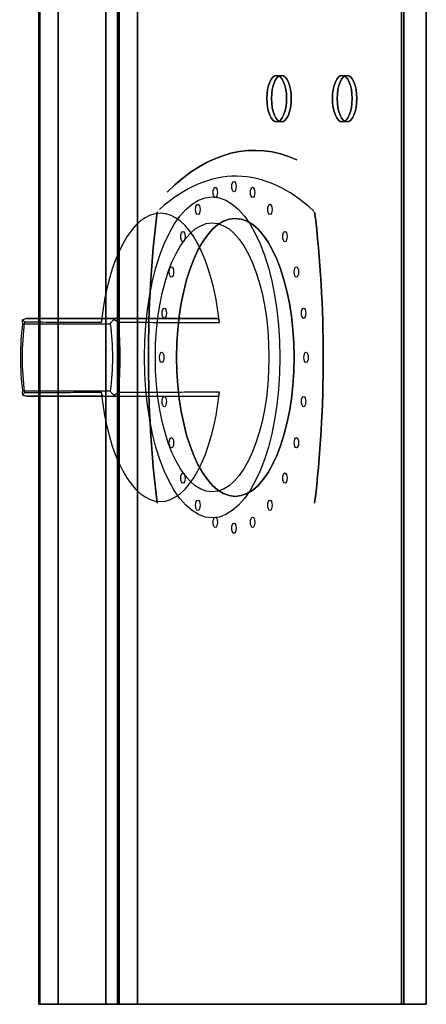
# Model space of a CAD drawing. Header units: millimetres. Extents: x -11575 to 52845, y -36266 to 23021.
# Tile 161 of 184: x 50426 to 50505, y 14216 to 14407. Entities that reach past the tile are written whole.
import ezdxf

# ---------------------------------------------------------------- set-up
doc = ezdxf.new("R2010")
doc.units = ezdxf.units.MM
doc.header["$MEASUREMENT"] = 0
doc.layers.add('GREY SCALE', color=9, linetype='Continuous', true_color=0x808080)
doc.layers.add('GREYSCALE', color=9, linetype='Continuous', lineweight=0, true_color=0x808080)

# ---------------------------------------------------------------- blocks, each defined once
blk = doc.blocks.new('FLOOR PLAN')
at = {"layer": 'GREYSCALE', "color": 0, "lineweight": -2, "ltscale": 0.25}
for p in [(20429.32, 15018.13), (20504.5, 14216.19)]:
    blk.add_line(p, (20429.32, 14216.19), dxfattribs=at)
at = {"layer": 'GREYSCALE', "color": 0, "lineweight": -2}
for p, q in [((20426.26, 14348.01, 748.61), (20443.29, 14348.01, 785.12)), ((20444.33, 14349.01, 784.98), (20427.04, 14349.01, 747.9)), ((20443.29, 14334.97, 785.12), (20426.26, 14334.97, 748.61)), ((20427.04, 14333.97, 747.9), (20444.33, 14333.97, 784.98))]:
    blk.add_line(p, q, dxfattribs=at)
at = {"layer": 'GREYSCALE', "color": 0, "lineweight": -2, "extrusion": (-0.906308, 2.88951e-16, 0.422618)}
for p, q in [((20426.26, 14348.01, 748.61), (20443.29, 14348.01, 785.12)), ((20441.92, 14349.01, 734.75), (20463.97, 14349.01, 782.02)), ((20443.29, 14334.97, 785.12), (20426.26, 14334.97, 748.61)), ((20441.92, 14333.97, 734.75), (20463.97, 14333.97, 782.02))]:
    blk.add_line(p, q, dxfattribs=at)
at = {"layer": 'GREYSCALE', "color": 0, "lineweight": -2, "extrusion": (2.94688e-16, 1, -5.17558e-17)}
for p, q in [((20444.33, 14349.01, 784.98), (20427.04, 14349.01, 747.9)), ((20441.92, 14349.01, 734.75), (20463.97, 14349.01, 782.02))]:
    blk.add_line(p, q, dxfattribs=at)
at = {"layer": 'GREYSCALE', "color": 0, "lineweight": -2, "extrusion": (-2.94688e-16, -1, 5.17558e-17)}
for p, q in [((20427.04, 14333.97, 747.9), (20444.33, 14333.97, 784.98)), ((20441.92, 14333.97, 734.75), (20463.97, 14333.97, 782.02))]:
    blk.add_line(p, q, dxfattribs=at)
at = {"layer": 'GREYSCALE', "color": 0, "lineweight": -2, "ltscale": 0.25, "extrusion": (-1.83697e-16, -1, -5.8436e-29)}
for p, q in [((20433.14, 14216.19, 879.93), (20499.67, 14216.19, 815.05)), ((20504.5, 14216.19, 902.18), (20442.35, 14216.19, 902.18)), ((20444.66, 14216.19, 692.4), (20444.66, 14216.19, 659.48)), ((20500.17, 14216.19, 812.22), (20444.98, 14216.19, 693.88)), ((20448.53, 14216.19, 655.99), (20504.5, 14216.19, 662.14)), ((20504.5, 14216.19, 662.14), (20504.5, 14216.19, 902.18))]:
    blk.add_line(p, q, dxfattribs=at)
at = {"layer": 'GREYSCALE', "color": 0, "lineweight": -2, "extrusion": (0.906308, -5.3388e-16, -0.422618)}
for centre in [(14391.61, 9343.65, 18235.2), (14391.61, 9343.65, 18236.2), (14391.61, 9373.73, 18235.2), (14391.61, 9373.73, 18236.2)]:
    blk.add_circle(centre, 4.51, dxfattribs=at)
at = {"layer": 'GREYSCALE', "color": 0, "lineweight": -2, "extrusion": (-0.906308, 5.3388e-16, 0.422618)}
for centre in [(-14391.61, 9343.65, -18235.2), (-14391.61, 9343.65, -18236.2), (-14391.61, 9373.73, -18235.2), (-14391.61, 9373.73, -18236.2)]:
    blk.add_circle(centre, 4.51, dxfattribs=at)
at = {"layer": 'GREYSCALE', "color": 0, "lineweight": -2, "extrusion": (-0.906308, 2.88951e-16, 0.422618)}
for centre, radius in [((-14373.44, 9322.56, -18231.89), 1), ((-14374.57, 9331.12, -18231.89), 1), ((-14373.44, 9339.68, -18231.89), 1), ((-14341.49, 9331.12, -18227.24), 31.08), ((-14341.49, 9331.12, -18227.24), 31.08), ((-14370.14, 9314.58, -18231.89), 1), ((-14370.14, 9347.66, -18231.89), 1), ((-14341.49, 9331.12, -18232.19), 26.92), ((-14341.49, 9331.12, -18227.23), 26.04), ((-14341.49, 9331.12, -18227.23), 26.04), ((-14364.88, 9307.73, -18231.89), 1), ((-14364.88, 9354.51, -18231.89), 1), ((-14358.03, 9302.48, -18231.89), 1), ((-14358.03, 9359.77, -18231.89), 1), ((-14350.05, 9299.17, -18231.89), 1), ((-14350.05, 9363.08, -18231.89), 1), ((-14341.49, 9298.04, -18231.89), 1), ((-14341.49, 9364.2, -18231.89), 1), ((-14332.93, 9299.17, -18231.89), 1), ((-14332.93, 9363.08, -18231.89), 1), ((-14324.95, 9302.48, -18231.89), 1), ((-14324.95, 9359.77, -18231.89), 1), ((-14318.1, 9307.73, -18231.89), 1), ((-14318.1, 9354.51, -18231.89), 1), ((-14312.84, 9314.58, -18231.89), 1), ((-14312.84, 9347.66, -18231.89), 1), ((-14309.54, 9322.56, -18231.89), 1), ((-14308.41, 9331.12, -18231.89), 1), ((-14309.54, 9339.68, -18231.89), 1)]:
    blk.add_circle(centre, radius, dxfattribs=at)
at = {"layer": 'GREYSCALE', "color": 0, "lineweight": -2, "extrusion": (0.906308, -2.88951e-16, -0.422618)}
blk.add_circle((14341.49, 9331.12, 18232.19), 26.92, dxfattribs=at)
for centre, radius, start, end in [((14278.27, 9331.37, 18236.2), 103.32, 337.1764, 10.7814), ((14341.49, 9393.54, 18232.19), 102.27, 253.9912, 286.0091), ((14341.49, 9269.2, 18232.19), 102.27, 73.9909, 106.0088)]:
    blk.add_arc(centre, radius, start, end, dxfattribs=at)
at = {"layer": 'GREYSCALE', "color": 0, "lineweight": -2, "extrusion": (-0.906308, 2.88951e-16, 0.422618)}
for centre, radius, start, end in [((-14278.27, 9331.37, -18236.2), 103.32, 169.2186, 202.8236), ((-14278.27, 9331.37, -18232.19), 98.31, 158.6254, 200.8267), ((-14278.27, 9331.37, -18232.19), 98.31, 158.6254, 200.8267), ((-14341.49, 9331.12, -18216.15), 27.92, 103.9861, 256.0139), ((-14341.49, 9331.12, -18216.15), 27.92, 103.9861, 256.0139), ((-14341.49, 9393.54, -18232.19), 102.27, 253.9909, 286.0088), ((-14341.49, 9269.2, -18232.19), 102.27, 73.9912, 106.0091), ((-14341.49, 9331.12, -18196.1), 21.17, 252.0741, 287.9259), ((-14341.49, 9331.12, -18196.1), 21.17, 252.0741, 287.9259), ((-14341.49, 9331.12, -18197.1), 22.51, 252.3967, 287.6033), ((-14341.49, 9331.12, -18197.1), 22.51, 252.3967, 287.6033), ((-14341.49, 9331.12, -18196.1), 21.17, 72.0741, 107.9259), ((-14341.49, 9331.12, -18196.1), 21.17, 72.0741, 107.9259), ((-14341.49, 9331.12, -18197.1), 22.51, 72.3967, 107.6033), ((-14341.49, 9331.12, -18197.1), 22.51, 72.3967, 107.6033), ((-14341.49, 9331.12, -18216.15), 27.92, 283.9861, 76.0139), ((-14341.49, 9331.12, -18216.15), 27.92, 283.9861, 76.0139)]:
    blk.add_arc(centre, radius, start, end, dxfattribs=at)
at = {"layer": 'GREYSCALE', "color": 0, "lineweight": -2, "ltscale": 0.25, "extrusion": (1.20027e-31, -1, -1.83697e-16)}
blk.add_arc((20442.35, 889.15, -14216.19), 13.03, 90, 225, dxfattribs=at)
at = {"layer": 'GREYSCALE', "color": 0, "lineweight": -2, "ltscale": 0.25, "extrusion": (3.18439e-32, -1, -1.83697e-16)}
blk.add_arc((20448.16, 692.4, -14216.19), 3.51, 155, 180, dxfattribs=at)
at = {"layer": 'GREYSCALE', "color": 0, "lineweight": -2, "ltscale": 0.25, "extrusion": (0, -1, -1.83697e-16)}
blk.add_arc((20448.16, 659.48, -14216.19), 3.51, 180, 276, dxfattribs=at)
at = {"layer": 'GREYSCALE', "color": 0, "lineweight": -2, "ltscale": 0.25, "extrusion": (-1.21248e-32, -1, -1.83697e-16)}
blk.add_arc((20497.95, 813.29, -14216.19), 2.46, 334.2798, 45.7205, dxfattribs=at)
at = {"layer": 'GREYSCALE', "color": 0, "lineweight": -2}
for points, knots in [([(20426.3, 14348.81, 747.75), (20426.24, 14348.73, 747.86), (20426.21, 14348.64, 747.98), (20426.17, 14348.38, 748.28), (20426.19, 14348.21, 748.44), (20426.25, 14348.02, 748.59), (20426.26, 14348.01, 748.6), (20426.26, 14348.01, 748.6), (20426.26, 14348.01, 748.61), (20426.26, 14348.01, 748.61), (20426.26, 14348.01, 748.61), (20426.26, 14348.01, 748.61), (20426.26, 14348.01, 748.61), (20426.26, 14348.01, 748.61), (20426.26, 14348.01, 748.61), (20426.26, 14348.01, 748.61), (20426.26, 14348.01, 748.61), (20426.26, 14348.01, 748.61), (20426.26, 14348.01, 748.61), (20426.26, 14348.01, 748.61)], [-4.568979, -4.568979, -4.568979, -4.568979, -3.692516, -3.692516, -2.450743, -2.450743, -2.363662, -2.363662, -2.337548, -2.337548, -2.323475, -2.323475, -2.309, -2.309, -2.304181, -2.304181, -2.301314, -2.301314, -2.300178, -2.300178, -2.300178, -2.300178]), ([(20426.3, 14348.81, 747.75), (20426.24, 14348.73, 747.86), (20426.21, 14348.64, 747.98), (20426.17, 14348.38, 748.28), (20426.19, 14348.21, 748.44), (20426.25, 14348.02, 748.59), (20426.26, 14348.01, 748.6), (20426.26, 14348.01, 748.6), (20426.26, 14348.01, 748.61), (20426.26, 14348.01, 748.61), (20426.26, 14348.01, 748.61), (20426.26, 14348.01, 748.61), (20426.26, 14348.01, 748.61), (20426.26, 14348.01, 748.61), (20426.26, 14348.01, 748.61), (20426.26, 14348.01, 748.61), (20426.26, 14348.01, 748.61), (20426.26, 14348.01, 748.61), (20426.26, 14348.01, 748.61), (20426.26, 14348.01, 748.61)], [-4.568979, -4.568979, -4.568979, -4.568979, -3.692516, -3.692516, -2.450743, -2.450743, -2.363662, -2.363662, -2.337548, -2.337548, -2.323475, -2.323475, -2.309, -2.309, -2.304181, -2.304181, -2.301314, -2.301314, -2.300178, -2.300178, -2.300178, -2.300178]), ([(20426.3, 14348.81, 747.75), (20426.31, 14348.82, 747.75), (20426.33, 14348.82, 747.75), (20426.36, 14348.84, 747.76), (20426.37, 14348.85, 747.76), (20426.48, 14348.9, 747.78), (20426.59, 14348.94, 747.8), (20426.81, 14349, 747.85), (20426.92, 14349.01, 747.87), (20427.04, 14349.01, 747.9), (20427.04, 14349.01, 747.9), (20427.04, 14349.01, 747.9)], [0.6841371, 0.6841371, 0.6841371, 0.6841371, 0.7321349, 0.7321349, 0.7784099, 0.7784099, 1.1160869, 1.1160869, 1.4632126, 1.4632126, 1.4649667, 1.4649667, 1.4649667, 1.4649667]), ([(20426.3, 14348.81, 747.75), (20426.31, 14348.82, 747.75), (20426.33, 14348.82, 747.75), (20426.36, 14348.84, 747.76), (20426.37, 14348.85, 747.76), (20426.48, 14348.9, 747.78), (20426.59, 14348.94, 747.8), (20426.81, 14349, 747.85), (20426.92, 14349.01, 747.87), (20427.04, 14349.01, 747.9), (20427.04, 14349.01, 747.9), (20427.04, 14349.01, 747.9)], [0.6841371, 0.6841371, 0.6841371, 0.6841371, 0.7321349, 0.7321349, 0.7784099, 0.7784099, 1.1160869, 1.1160869, 1.4632126, 1.4632126, 1.4649667, 1.4649667, 1.4649667, 1.4649667]), ([(20426.61, 14348.3, 746.99), (20426.61, 14348.3, 746.99), (20426.61, 14348.3, 746.99), (20426.61, 14348.3, 747), (20426.61, 14348.3, 747), (20426.61, 14348.3, 747), (20426.61, 14348.3, 747), (20426.61, 14348.3, 747), (20426.61, 14348.3, 747), (20426.61, 14348.31, 747), (20426.61, 14348.31, 747), (20426.61, 14348.31, 747), (20426.6, 14348.32, 747.01), (20426.6, 14348.33, 747.02), (20426.59, 14348.34, 747.03), (20426.58, 14348.36, 747.05), (20426.57, 14348.37, 747.07), (20426.53, 14348.42, 747.12), (20426.51, 14348.45, 747.16), (20426.46, 14348.53, 747.27), (20426.42, 14348.59, 747.35), (20426.35, 14348.7, 747.53), (20426.32, 14348.76, 747.64), (20426.3, 14348.81, 747.75)], [0, 0, 0, 0, 0.0007562, 0.0007562, 0.0015191, 0.0015191, 0.003065, 0.003065, 0.0062678, 0.0062678, 0.0131942, 0.0131942, 0.027317, 0.027317, 0.0517791, 0.0517791, 0.0965418, 0.0965418, 0.1826488, 0.1826488, 0.3519012, 0.3519012, 0.5581583, 0.5581583, 0.5581583, 0.5581583]), ([(20426.61, 14348.3, 746.99), (20426.61, 14348.3, 746.99), (20426.61, 14348.3, 746.99), (20426.61, 14348.3, 747), (20426.61, 14348.3, 747), (20426.61, 14348.3, 747), (20426.61, 14348.3, 747), (20426.61, 14348.3, 747), (20426.61, 14348.3, 747), (20426.61, 14348.31, 747), (20426.61, 14348.31, 747), (20426.61, 14348.31, 747), (20426.6, 14348.32, 747.01), (20426.6, 14348.33, 747.02), (20426.59, 14348.34, 747.03), (20426.58, 14348.36, 747.05), (20426.57, 14348.37, 747.07), (20426.53, 14348.42, 747.12), (20426.51, 14348.45, 747.16), (20426.46, 14348.53, 747.27), (20426.42, 14348.59, 747.35), (20426.35, 14348.7, 747.53), (20426.32, 14348.76, 747.64), (20426.3, 14348.81, 747.75)], [0, 0, 0, 0, 0.0007562, 0.0007562, 0.0015191, 0.0015191, 0.003065, 0.003065, 0.0062678, 0.0062678, 0.0131942, 0.0131942, 0.027317, 0.027317, 0.0517791, 0.0517791, 0.0965418, 0.0965418, 0.1826488, 0.1826488, 0.3519012, 0.3519012, 0.5581583, 0.5581583, 0.5581583, 0.5581583]), ([(20441.49, 14348.24, 733.83), (20440.94, 14348.24, 734.32), (20440.38, 14348.24, 734.81), (20439.3, 14348.25, 735.76), (20438.78, 14348.25, 736.22), (20437.23, 14348.25, 737.59), (20436.19, 14348.26, 738.51), (20433.49, 14348.27, 740.89), (20431.83, 14348.27, 742.36), (20428.98, 14348.29, 744.88), (20427.8, 14348.29, 745.94), (20426.61, 14348.3, 746.99)], [-20.862973, -20.862973, -20.862973, -20.862973, -18.643241, -18.643241, -16.57177, -16.57177, -12.428827, -12.428827, -5.800119, -5.800119, -1.046163, -1.046163, -1.046163, -1.046163]), ([(20441.49, 14348.24, 733.83), (20440.94, 14348.24, 734.32), (20440.38, 14348.24, 734.81), (20439.3, 14348.25, 735.76), (20438.78, 14348.25, 736.22), (20437.23, 14348.25, 737.59), (20436.19, 14348.26, 738.51), (20433.49, 14348.27, 740.89), (20431.83, 14348.27, 742.36), (20428.98, 14348.29, 744.88), (20427.8, 14348.29, 745.94), (20426.61, 14348.3, 746.99)], [-20.862973, -20.862973, -20.862973, -20.862973, -18.643241, -18.643241, -16.57177, -16.57177, -12.428827, -12.428827, -5.800119, -5.800119, -1.046163, -1.046163, -1.046163, -1.046163]), ([(20427.04, 14349.01, 747.9), (20428.29, 14349.01, 746.78), (20429.55, 14349.01, 745.67), (20432.47, 14349.01, 743.08), (20434.13, 14349.01, 741.62), (20436.83, 14349.01, 739.23), (20437.87, 14349.01, 738.32), (20439.43, 14349.01, 736.95), (20439.95, 14349.01, 736.49), (20440.95, 14349.01, 735.61), (20441.44, 14349.01, 735.18), (20441.92, 14349.01, 734.75)], [0.767144, 0.767144, 0.767144, 0.767144, 5.800119, 5.800119, 12.428827, 12.428827, 16.57177, 16.57177, 18.643241, 18.643241, 20.57812, 20.57812, 20.57812, 20.57812]), ([(20427.04, 14349.01, 747.9), (20428.29, 14349.01, 746.78), (20429.55, 14349.01, 745.67), (20432.47, 14349.01, 743.08), (20434.13, 14349.01, 741.62), (20436.83, 14349.01, 739.23), (20437.87, 14349.01, 738.32), (20439.43, 14349.01, 736.95), (20439.95, 14349.01, 736.49), (20440.95, 14349.01, 735.61), (20441.44, 14349.01, 735.18), (20441.92, 14349.01, 734.75)], [0.767144, 0.767144, 0.767144, 0.767144, 5.800119, 5.800119, 12.428827, 12.428827, 16.57177, 16.57177, 18.643241, 18.643241, 20.57812, 20.57812, 20.57812, 20.57812]), ([(20441.92, 14349.01, 734.75), (20441.88, 14349.01, 734.66), (20441.84, 14348.99, 734.57), (20441.76, 14348.94, 734.4), (20441.72, 14348.9, 734.31), (20441.63, 14348.78, 734.13), (20441.59, 14348.69, 734.05), (20441.53, 14348.48, 733.91), (20441.5, 14348.36, 733.86), (20441.49, 14348.24, 733.83)], [0, 0, 0, 0, 0.299964, 0.299964, 0.59828, 0.59828, 0.9918, 0.9918, 1.371361, 1.371361, 1.371361, 1.371361]), ([(20441.92, 14349.01, 734.75), (20441.88, 14349.01, 734.66), (20441.84, 14348.99, 734.57), (20441.76, 14348.94, 734.4), (20441.72, 14348.9, 734.31), (20441.63, 14348.78, 734.13), (20441.59, 14348.69, 734.05), (20441.53, 14348.48, 733.91), (20441.5, 14348.36, 733.86), (20441.49, 14348.24, 733.83)], [0, 0, 0, 0, 0.299964, 0.299964, 0.59828, 0.59828, 0.9918, 0.9918, 1.371361, 1.371361, 1.371361, 1.371361]), ([(20443.29, 14348.01, 785.12), (20443.29, 14348.01, 785.12), (20443.29, 14348.01, 785.12), (20443.29, 14348.01, 785.12), (20443.29, 14348.01, 785.12), (20443.29, 14348.01, 785.12), (20443.29, 14348.01, 785.12), (20443.29, 14348.01, 785.12), (20443.29, 14348.01, 785.12), (20443.29, 14348.01, 785.12), (20443.29, 14348.01, 785.12), (20443.29, 14348.02, 785.12), (20443.3, 14348.05, 785.15), (20443.36, 14348.18, 785.26), (20443.42, 14348.29, 785.33), (20443.6, 14348.51, 785.49), (20443.72, 14348.64, 785.56), (20443.9, 14348.76, 785.62), (20443.94, 14348.79, 785.63), (20443.97, 14348.81, 785.64)], [-2.013428, -2.013428, -2.013428, -2.013428, -2.012552, -2.012552, -2.009969, -2.009969, -2.005723, -2.005723, -1.993988, -1.993988, -1.958227, -1.958227, -1.803737, -1.803737, -1.39494, -1.39494, -0.837587, -0.837587, -0.714094, -0.714094, -0.714094, -0.714094]), ([(20443.29, 14348.01, 785.12), (20443.29, 14348.01, 785.12), (20443.29, 14348.01, 785.12), (20443.29, 14348.01, 785.12), (20443.29, 14348.01, 785.12), (20443.29, 14348.01, 785.12), (20443.29, 14348.01, 785.12), (20443.29, 14348.01, 785.12), (20443.29, 14348.01, 785.12), (20443.29, 14348.01, 785.12), (20443.29, 14348.01, 785.12), (20443.29, 14348.02, 785.12), (20443.3, 14348.05, 785.15), (20443.36, 14348.18, 785.26), (20443.42, 14348.29, 785.33), (20443.6, 14348.51, 785.49), (20443.72, 14348.64, 785.56), (20443.9, 14348.76, 785.62), (20443.94, 14348.79, 785.63), (20443.97, 14348.81, 785.64)], [-2.013428, -2.013428, -2.013428, -2.013428, -2.012552, -2.012552, -2.009969, -2.009969, -2.005723, -2.005723, -1.993988, -1.993988, -1.958227, -1.958227, -1.803737, -1.803737, -1.39494, -1.39494, -0.837587, -0.837587, -0.714094, -0.714094, -0.714094, -0.714094]), ([(20444.33, 14349.01, 784.98), (20444.33, 14349.01, 784.98), (20444.33, 14349.01, 784.98), (20444.27, 14349.01, 785.08), (20444.21, 14348.99, 785.19), (20444.11, 14348.94, 785.39), (20444.05, 14348.9, 785.48), (20443.99, 14348.84, 785.6), (20443.98, 14348.82, 785.62), (20443.97, 14348.81, 785.64)], [-0.0017633, -0.0017633, -0.0017633, -0.0017633, 0, 0, 0.3544407, 0.3544407, 0.6989598, 0.6989598, 0.783168, 0.783168, 0.783168, 0.783168]), ([(20444.33, 14349.01, 784.98), (20444.33, 14349.01, 784.98), (20444.33, 14349.01, 784.98), (20444.27, 14349.01, 785.08), (20444.21, 14348.99, 785.19), (20444.11, 14348.94, 785.39), (20444.05, 14348.9, 785.48), (20443.99, 14348.84, 785.6), (20443.98, 14348.82, 785.62), (20443.97, 14348.81, 785.64)], [-0.0017633, -0.0017633, -0.0017633, -0.0017633, 0, 0, 0.3544407, 0.3544407, 0.6989598, 0.6989598, 0.783168, 0.783168, 0.783168, 0.783168]), ([(20443.97, 14348.81, 785.64), (20444.04, 14348.77, 785.67), (20444.11, 14348.74, 785.71), (20444.27, 14348.64, 785.78), (20444.37, 14348.57, 785.81), (20444.52, 14348.48, 785.84), (20444.57, 14348.44, 785.85), (20444.64, 14348.39, 785.87), (20444.67, 14348.37, 785.87), (20444.7, 14348.34, 785.88), (20444.71, 14348.33, 785.88), (20444.73, 14348.32, 785.88), (20444.73, 14348.32, 785.88), (20444.74, 14348.31, 785.88), (20444.74, 14348.31, 785.88), (20444.74, 14348.3, 785.88), (20444.74, 14348.3, 785.88), (20444.74, 14348.3, 785.88)], [0.8289705, 0.8289705, 0.8289705, 0.8289705, 1.0570419, 1.0570419, 1.3691091, 1.3691091, 1.5284326, 1.5284326, 1.6112916, 1.6112916, 1.6500585, 1.6500585, 1.6707993, 1.6707993, 1.6821461, 1.6821461, 1.694108, 1.694108, 1.694108, 1.694108]), ([(20443.97, 14348.81, 785.64), (20444.04, 14348.77, 785.67), (20444.11, 14348.74, 785.71), (20444.27, 14348.64, 785.78), (20444.37, 14348.57, 785.81), (20444.52, 14348.48, 785.84), (20444.57, 14348.44, 785.85), (20444.64, 14348.39, 785.87), (20444.67, 14348.37, 785.87), (20444.7, 14348.34, 785.88), (20444.71, 14348.33, 785.88), (20444.73, 14348.32, 785.88), (20444.73, 14348.32, 785.88), (20444.74, 14348.31, 785.88), (20444.74, 14348.31, 785.88), (20444.74, 14348.3, 785.88), (20444.74, 14348.3, 785.88), (20444.74, 14348.3, 785.88)], [0.8289705, 0.8289705, 0.8289705, 0.8289705, 1.0570419, 1.0570419, 1.3691091, 1.3691091, 1.5284326, 1.5284326, 1.6112916, 1.6112916, 1.6500585, 1.6500585, 1.6707993, 1.6707993, 1.6821461, 1.6821461, 1.694108, 1.694108, 1.694108, 1.694108]), ([(20463.97, 14349.01, 782.02), (20462.64, 14349.01, 782.23), (20461.32, 14349.01, 782.43), (20459.31, 14349.01, 782.73), (20458.63, 14349.01, 782.84), (20456.85, 14349.01, 783.11), (20455.75, 14349.01, 783.27), (20452.91, 14349.01, 783.7), (20451.15, 14349.01, 783.96), (20447.71, 14349.01, 784.48), (20446.02, 14349.01, 784.73), (20444.33, 14349.01, 784.98)], [12.565421, 12.565421, 12.565421, 12.565421, 16.570697, 16.570697, 18.642034, 18.642034, 21.956173, 21.956173, 27.258796, 27.258796, 32.376399, 32.376399, 32.376399, 32.376399]), ([(20463.97, 14349.01, 782.02), (20462.64, 14349.01, 782.23), (20461.32, 14349.01, 782.43), (20459.31, 14349.01, 782.73), (20458.63, 14349.01, 782.84), (20456.85, 14349.01, 783.11), (20455.75, 14349.01, 783.27), (20452.91, 14349.01, 783.7), (20451.15, 14349.01, 783.96), (20447.71, 14349.01, 784.48), (20446.02, 14349.01, 784.73), (20444.33, 14349.01, 784.98)], [12.565421, 12.565421, 12.565421, 12.565421, 16.570697, 16.570697, 18.642034, 18.642034, 21.956173, 21.956173, 27.258796, 27.258796, 32.376399, 32.376399, 32.376399, 32.376399]), ([(20444.74, 14348.3, 785.88), (20446.34, 14348.29, 785.65), (20447.94, 14348.29, 785.41), (20451.3, 14348.28, 784.92), (20453.05, 14348.27, 784.66), (20455.9, 14348.26, 784.23), (20456.99, 14348.26, 784.06), (20458.77, 14348.25, 783.8), (20459.46, 14348.25, 783.69), (20461.51, 14348.25, 783.38), (20462.88, 14348.24, 783.18), (20464.3, 14348.24, 782.96), (20464.35, 14348.24, 782.95), (20464.39, 14348.24, 782.95)], [-32.09738, -32.09738, -32.09738, -32.09738, -27.258796, -27.258796, -21.956173, -21.956173, -18.642034, -18.642034, -16.570697, -16.570697, -12.428022, -12.428022, -12.280567, -12.280567, -12.280567, -12.280567]), ([(20444.74, 14348.3, 785.88), (20446.34, 14348.29, 785.65), (20447.94, 14348.29, 785.41), (20451.3, 14348.28, 784.92), (20453.05, 14348.27, 784.66), (20455.9, 14348.26, 784.23), (20456.99, 14348.26, 784.06), (20458.77, 14348.25, 783.8), (20459.46, 14348.25, 783.69), (20461.51, 14348.25, 783.38), (20462.88, 14348.24, 783.18), (20464.3, 14348.24, 782.96), (20464.35, 14348.24, 782.95), (20464.39, 14348.24, 782.95)], [-32.09738, -32.09738, -32.09738, -32.09738, -27.258796, -27.258796, -21.956173, -21.956173, -18.642034, -18.642034, -16.570697, -16.570697, -12.428022, -12.428022, -12.280567, -12.280567, -12.280567, -12.280567]), ([(20464.39, 14348.24, 782.95), (20464.39, 14348.33, 782.93), (20464.37, 14348.41, 782.9), (20464.33, 14348.56, 782.82), (20464.31, 14348.64, 782.77), (20464.24, 14348.8, 782.62), (20464.19, 14348.87, 782.51), (20464.08, 14348.98, 782.28), (20464.02, 14349.01, 782.15), (20463.97, 14349.01, 782.02)], [0, 0, 0, 0, 0.267044, 0.267044, 0.536426, 0.536426, 0.950116, 0.950116, 1.373248, 1.373248, 1.373248, 1.373248]), ([(20464.39, 14348.24, 782.95), (20464.39, 14348.33, 782.93), (20464.37, 14348.41, 782.9), (20464.33, 14348.56, 782.82), (20464.31, 14348.64, 782.77), (20464.24, 14348.8, 782.62), (20464.19, 14348.87, 782.51), (20464.08, 14348.98, 782.28), (20464.02, 14349.01, 782.15), (20463.97, 14349.01, 782.02)], [0, 0, 0, 0, 0.267044, 0.267044, 0.536426, 0.536426, 0.950116, 0.950116, 1.373248, 1.373248, 1.373248, 1.373248]), ([(20426.26, 14334.97, 748.61), (20426.26, 14334.97, 748.61), (20426.26, 14334.97, 748.61), (20426.26, 14334.97, 748.61), (20426.26, 14334.97, 748.61), (20426.26, 14334.97, 748.61), (20426.26, 14334.97, 748.61), (20426.26, 14334.97, 748.61), (20426.26, 14334.97, 748.61), (20426.26, 14334.97, 748.61), (20426.26, 14334.97, 748.61), (20426.26, 14334.96, 748.6), (20426.25, 14334.94, 748.57), (20426.2, 14334.8, 748.45), (20426.18, 14334.7, 748.36), (20426.18, 14334.47, 748.13), (20426.2, 14334.34, 747.99), (20426.27, 14334.22, 747.81), (20426.29, 14334.19, 747.78), (20426.3, 14334.17, 747.75)], [-2.013835, -2.013835, -2.013835, -2.013835, -2.012593, -2.012593, -2.009935, -2.009935, -2.006101, -2.006101, -1.99429, -1.99429, -1.958405, -1.958405, -1.803523, -1.803523, -1.394904, -1.394904, -0.837569, -0.837569, -0.714146, -0.714146, -0.714146, -0.714146]), ([(20426.26, 14334.97, 748.61), (20426.26, 14334.97, 748.61), (20426.26, 14334.97, 748.61), (20426.26, 14334.97, 748.61), (20426.26, 14334.97, 748.61), (20426.26, 14334.97, 748.61), (20426.26, 14334.97, 748.61), (20426.26, 14334.97, 748.61), (20426.26, 14334.97, 748.61), (20426.26, 14334.97, 748.61), (20426.26, 14334.97, 748.61), (20426.26, 14334.96, 748.6), (20426.25, 14334.94, 748.57), (20426.2, 14334.8, 748.45), (20426.18, 14334.7, 748.36), (20426.18, 14334.47, 748.13), (20426.2, 14334.34, 747.99), (20426.27, 14334.22, 747.81), (20426.29, 14334.19, 747.78), (20426.3, 14334.17, 747.75)], [-2.013835, -2.013835, -2.013835, -2.013835, -2.012593, -2.012593, -2.009935, -2.009935, -2.006101, -2.006101, -1.99429, -1.99429, -1.958405, -1.958405, -1.803523, -1.803523, -1.394904, -1.394904, -0.837569, -0.837569, -0.714146, -0.714146, -0.714146, -0.714146]), ([(20426.3, 14334.17, 747.75), (20426.32, 14334.21, 747.67), (20426.34, 14334.25, 747.6), (20426.39, 14334.34, 747.42), (20426.43, 14334.41, 747.33), (20426.49, 14334.5, 747.19), (20426.52, 14334.54, 747.15), (20426.56, 14334.59, 747.08), (20426.57, 14334.61, 747.06), (20426.59, 14334.64, 747.03), (20426.59, 14334.65, 747.02), (20426.6, 14334.66, 747.01), (20426.6, 14334.66, 747.01), (20426.61, 14334.67, 747), (20426.61, 14334.67, 747), (20426.61, 14334.68, 747), (20426.61, 14334.68, 747), (20426.61, 14334.68, 746.99)], [0.8289705, 0.8289705, 0.8289705, 0.8289705, 1.0570419, 1.0570419, 1.3691091, 1.3691091, 1.5284326, 1.5284326, 1.6112916, 1.6112916, 1.6500585, 1.6500585, 1.6707993, 1.6707993, 1.6821461, 1.6821461, 1.694108, 1.694108, 1.694108, 1.694108]), ([(20426.3, 14334.17, 747.75), (20426.32, 14334.21, 747.67), (20426.34, 14334.25, 747.6), (20426.39, 14334.34, 747.42), (20426.43, 14334.41, 747.33), (20426.49, 14334.5, 747.19), (20426.52, 14334.54, 747.15), (20426.56, 14334.59, 747.08), (20426.57, 14334.61, 747.06), (20426.59, 14334.64, 747.03), (20426.59, 14334.65, 747.02), (20426.6, 14334.66, 747.01), (20426.6, 14334.66, 747.01), (20426.61, 14334.67, 747), (20426.61, 14334.67, 747), (20426.61, 14334.68, 747), (20426.61, 14334.68, 747), (20426.61, 14334.68, 746.99)], [0.8289705, 0.8289705, 0.8289705, 0.8289705, 1.0570419, 1.0570419, 1.3691091, 1.3691091, 1.5284326, 1.5284326, 1.6112916, 1.6112916, 1.6500585, 1.6500585, 1.6707993, 1.6707993, 1.6821461, 1.6821461, 1.694108, 1.694108, 1.694108, 1.694108]), ([(20427.04, 14333.97, 747.9), (20427.04, 14333.97, 747.9), (20427.04, 14333.97, 747.9), (20426.92, 14333.97, 747.87), (20426.8, 14333.99, 747.85), (20426.58, 14334.04, 747.8), (20426.47, 14334.08, 747.78), (20426.35, 14334.14, 747.76), (20426.32, 14334.16, 747.75), (20426.3, 14334.17, 747.75)], [-0.0017633, -0.0017633, -0.0017633, -0.0017633, 0, 0, 0.3544407, 0.3544407, 0.6989598, 0.6989598, 0.783168, 0.783168, 0.783168, 0.783168]), ([(20427.04, 14333.97, 747.9), (20427.04, 14333.97, 747.9), (20427.04, 14333.97, 747.9), (20426.92, 14333.97, 747.87), (20426.8, 14333.99, 747.85), (20426.58, 14334.04, 747.8), (20426.47, 14334.08, 747.78), (20426.35, 14334.14, 747.76), (20426.32, 14334.16, 747.75), (20426.3, 14334.17, 747.75)], [-0.0017633, -0.0017633, -0.0017633, -0.0017633, 0, 0, 0.3544407, 0.3544407, 0.6989598, 0.6989598, 0.783168, 0.783168, 0.783168, 0.783168]), ([(20426.61, 14334.68, 746.99), (20427.82, 14334.69, 745.92), (20429.03, 14334.69, 744.85), (20431.56, 14334.71, 742.6), (20432.89, 14334.71, 741.42), (20435.05, 14334.72, 739.52), (20435.88, 14334.72, 738.78), (20437.23, 14334.73, 737.59), (20437.74, 14334.73, 737.13), (20439.3, 14334.73, 735.76), (20440.34, 14334.74, 734.84), (20441.42, 14334.74, 733.9), (20441.45, 14334.74, 733.86), (20441.49, 14334.74, 733.83)], [-32.09738, -32.09738, -32.09738, -32.09738, -27.260564, -27.260564, -21.957597, -21.957597, -18.643243, -18.643243, -16.571772, -16.571772, -12.428829, -12.428829, -12.280567, -12.280567, -12.280567, -12.280567]), ([(20426.61, 14334.68, 746.99), (20427.82, 14334.69, 745.92), (20429.03, 14334.69, 744.85), (20431.56, 14334.71, 742.6), (20432.89, 14334.71, 741.42), (20435.05, 14334.72, 739.52), (20435.88, 14334.72, 738.78), (20437.23, 14334.73, 737.59), (20437.74, 14334.73, 737.13), (20439.3, 14334.73, 735.76), (20440.34, 14334.74, 734.84), (20441.42, 14334.74, 733.9), (20441.45, 14334.74, 733.86), (20441.49, 14334.74, 733.83)], [-32.09738, -32.09738, -32.09738, -32.09738, -27.260564, -27.260564, -21.957597, -21.957597, -18.643243, -18.643243, -16.571772, -16.571772, -12.428829, -12.428829, -12.280567, -12.280567, -12.280567, -12.280567]), ([(20441.92, 14333.97, 734.75), (20440.92, 14333.97, 735.64), (20439.91, 14333.97, 736.52), (20438.39, 14333.97, 737.86), (20437.87, 14333.97, 738.32), (20436.52, 14333.97, 739.51), (20435.69, 14333.97, 740.24), (20433.53, 14333.97, 742.15), (20432.2, 14333.97, 743.32), (20429.59, 14333.97, 745.63), (20428.31, 14333.97, 746.76), (20427.04, 14333.97, 747.9)], [12.565421, 12.565421, 12.565421, 12.565421, 16.571772, 16.571772, 18.643243, 18.643243, 21.957597, 21.957597, 27.260564, 27.260564, 32.376399, 32.376399, 32.376399, 32.376399]), ([(20441.92, 14333.97, 734.75), (20440.92, 14333.97, 735.64), (20439.91, 14333.97, 736.52), (20438.39, 14333.97, 737.86), (20437.87, 14333.97, 738.32), (20436.52, 14333.97, 739.51), (20435.69, 14333.97, 740.24), (20433.53, 14333.97, 742.15), (20432.2, 14333.97, 743.32), (20429.59, 14333.97, 745.63), (20428.31, 14333.97, 746.76), (20427.04, 14333.97, 747.9)], [12.565421, 12.565421, 12.565421, 12.565421, 16.571772, 16.571772, 18.643243, 18.643243, 21.957597, 21.957597, 27.260564, 27.260564, 32.376399, 32.376399, 32.376399, 32.376399]), ([(20441.49, 14334.74, 733.83), (20441.5, 14334.66, 733.85), (20441.52, 14334.57, 733.88), (20441.55, 14334.42, 733.96), (20441.58, 14334.34, 734.01), (20441.64, 14334.18, 734.16), (20441.69, 14334.11, 734.26), (20441.8, 14334, 734.5), (20441.86, 14333.97, 734.62), (20441.92, 14333.97, 734.75)], [0, 0, 0, 0, 0.267044, 0.267044, 0.536426, 0.536426, 0.950116, 0.950116, 1.373248, 1.373248, 1.373248, 1.373248]), ([(20441.49, 14334.74, 733.83), (20441.5, 14334.66, 733.85), (20441.52, 14334.57, 733.88), (20441.55, 14334.42, 733.96), (20441.58, 14334.34, 734.01), (20441.64, 14334.18, 734.16), (20441.69, 14334.11, 734.26), (20441.8, 14334, 734.5), (20441.86, 14333.97, 734.62), (20441.92, 14333.97, 734.75)], [0, 0, 0, 0, 0.267044, 0.267044, 0.536426, 0.536426, 0.950116, 0.950116, 1.373248, 1.373248, 1.373248, 1.373248]), ([(20443.97, 14334.17, 785.64), (20443.84, 14334.25, 785.61), (20443.72, 14334.35, 785.56), (20443.47, 14334.61, 785.39), (20443.36, 14334.79, 785.27), (20443.29, 14334.96, 785.13), (20443.29, 14334.97, 785.12), (20443.29, 14334.97, 785.12), (20443.29, 14334.97, 785.12), (20443.29, 14334.97, 785.12), (20443.29, 14334.97, 785.12), (20443.29, 14334.97, 785.12), (20443.29, 14334.97, 785.12), (20443.29, 14334.97, 785.12), (20443.29, 14334.97, 785.12), (20443.29, 14334.97, 785.12), (20443.29, 14334.97, 785.12), (20443.29, 14334.97, 785.12), (20443.29, 14334.97, 785.12), (20443.29, 14334.97, 785.12)], [-8.44556, -8.44556, -8.44556, -8.44556, -6.098348, -6.098348, -2.65729, -2.65729, -2.449125, -2.449125, -2.390397, -2.390397, -2.362772, -2.362772, -2.346928, -2.346928, -2.336306, -2.336306, -2.331244, -2.331244, -2.327246, -2.327246, -2.327246, -2.327246]), ([(20443.97, 14334.17, 785.64), (20443.84, 14334.25, 785.61), (20443.72, 14334.35, 785.56), (20443.47, 14334.61, 785.39), (20443.36, 14334.79, 785.27), (20443.29, 14334.96, 785.13), (20443.29, 14334.97, 785.12), (20443.29, 14334.97, 785.12), (20443.29, 14334.97, 785.12), (20443.29, 14334.97, 785.12), (20443.29, 14334.97, 785.12), (20443.29, 14334.97, 785.12), (20443.29, 14334.97, 785.12), (20443.29, 14334.97, 785.12), (20443.29, 14334.97, 785.12), (20443.29, 14334.97, 785.12), (20443.29, 14334.97, 785.12), (20443.29, 14334.97, 785.12), (20443.29, 14334.97, 785.12), (20443.29, 14334.97, 785.12)], [-8.44556, -8.44556, -8.44556, -8.44556, -6.098348, -6.098348, -2.65729, -2.65729, -2.449125, -2.449125, -2.390397, -2.390397, -2.362772, -2.362772, -2.346928, -2.346928, -2.336306, -2.336306, -2.331244, -2.331244, -2.327246, -2.327246, -2.327246, -2.327246]), ([(20444.74, 14334.68, 785.88), (20444.74, 14334.68, 785.88), (20444.74, 14334.68, 785.88), (20444.74, 14334.68, 785.88), (20444.74, 14334.68, 785.88), (20444.74, 14334.68, 785.88), (20444.74, 14334.68, 785.88), (20444.74, 14334.68, 785.88), (20444.74, 14334.68, 785.88), (20444.74, 14334.68, 785.88), (20444.74, 14334.67, 785.88), (20444.74, 14334.67, 785.88), (20444.73, 14334.66, 785.88), (20444.72, 14334.65, 785.88), (20444.71, 14334.64, 785.88), (20444.68, 14334.62, 785.87), (20444.66, 14334.61, 785.87), (20444.6, 14334.56, 785.86), (20444.56, 14334.53, 785.85), (20444.43, 14334.45, 785.83), (20444.35, 14334.39, 785.8), (20444.17, 14334.28, 785.74), (20444.07, 14334.22, 785.69), (20443.97, 14334.17, 785.64)], [0, 0, 0, 0, 0.0007562, 0.0007562, 0.0015191, 0.0015191, 0.003065, 0.003065, 0.0062678, 0.0062678, 0.0131943, 0.0131943, 0.027317, 0.027317, 0.0517792, 0.0517792, 0.096542, 0.096542, 0.1826491, 0.1826491, 0.3519018, 0.3519018, 0.5581592, 0.5581592, 0.5581592, 0.5581592]), ([(20444.74, 14334.68, 785.88), (20444.74, 14334.68, 785.88), (20444.74, 14334.68, 785.88), (20444.74, 14334.68, 785.88), (20444.74, 14334.68, 785.88), (20444.74, 14334.68, 785.88), (20444.74, 14334.68, 785.88), (20444.74, 14334.68, 785.88), (20444.74, 14334.68, 785.88), (20444.74, 14334.68, 785.88), (20444.74, 14334.67, 785.88), (20444.74, 14334.67, 785.88), (20444.73, 14334.66, 785.88), (20444.72, 14334.65, 785.88), (20444.71, 14334.64, 785.88), (20444.68, 14334.62, 785.87), (20444.66, 14334.61, 785.87), (20444.6, 14334.56, 785.86), (20444.56, 14334.53, 785.85), (20444.43, 14334.45, 785.83), (20444.35, 14334.39, 785.8), (20444.17, 14334.28, 785.74), (20444.07, 14334.22, 785.69), (20443.97, 14334.17, 785.64)], [0, 0, 0, 0, 0.0007562, 0.0007562, 0.0015191, 0.0015191, 0.003065, 0.003065, 0.0062678, 0.0062678, 0.0131943, 0.0131943, 0.027317, 0.027317, 0.0517792, 0.0517792, 0.096542, 0.096542, 0.1826491, 0.1826491, 0.3519018, 0.3519018, 0.5581592, 0.5581592, 0.5581592, 0.5581592]), ([(20443.97, 14334.17, 785.64), (20443.98, 14334.16, 785.63), (20443.98, 14334.16, 785.61), (20444, 14334.14, 785.59), (20444, 14334.13, 785.58), (20444.06, 14334.08, 785.48), (20444.11, 14334.04, 785.38), (20444.22, 14333.99, 785.18), (20444.27, 14333.97, 785.08), (20444.33, 14333.97, 784.98), (20444.33, 14333.97, 784.98), (20444.33, 14333.97, 784.98)], [0.6841371, 0.6841371, 0.6841371, 0.6841371, 0.7321349, 0.7321349, 0.7784099, 0.7784099, 1.1160869, 1.1160869, 1.4632126, 1.4632126, 1.4649667, 1.4649667, 1.4649667, 1.4649667]), ([(20443.97, 14334.17, 785.64), (20443.98, 14334.16, 785.63), (20443.98, 14334.16, 785.61), (20444, 14334.14, 785.59), (20444, 14334.13, 785.58), (20444.06, 14334.08, 785.48), (20444.11, 14334.04, 785.38), (20444.22, 14333.99, 785.18), (20444.27, 14333.97, 785.08), (20444.33, 14333.97, 784.98), (20444.33, 14333.97, 784.98), (20444.33, 14333.97, 784.98)], [0.6841371, 0.6841371, 0.6841371, 0.6841371, 0.7321349, 0.7321349, 0.7784099, 0.7784099, 1.1160869, 1.1160869, 1.4632126, 1.4632126, 1.4649667, 1.4649667, 1.4649667, 1.4649667]), ([(20444.33, 14333.97, 784.98), (20445.99, 14333.97, 784.73), (20447.65, 14333.97, 784.48), (20451.51, 14333.97, 783.91), (20453.7, 14333.97, 783.58), (20457.26, 14333.97, 783.04), (20458.63, 14333.97, 782.84), (20460.68, 14333.97, 782.52), (20461.36, 14333.97, 782.42), (20462.69, 14333.97, 782.22), (20463.33, 14333.97, 782.12), (20463.97, 14333.97, 782.02)], [0.767144, 0.767144, 0.767144, 0.767144, 5.800119, 5.800119, 12.428827, 12.428827, 16.57177, 16.57177, 18.643241, 18.643241, 20.57812, 20.57812, 20.57812, 20.57812]), ([(20444.33, 14333.97, 784.98), (20445.99, 14333.97, 784.73), (20447.65, 14333.97, 784.48), (20451.51, 14333.97, 783.91), (20453.7, 14333.97, 783.58), (20457.26, 14333.97, 783.04), (20458.63, 14333.97, 782.84), (20460.68, 14333.97, 782.52), (20461.36, 14333.97, 782.42), (20462.69, 14333.97, 782.22), (20463.33, 14333.97, 782.12), (20463.97, 14333.97, 782.02)], [0.767144, 0.767144, 0.767144, 0.767144, 5.800119, 5.800119, 12.428827, 12.428827, 16.57177, 16.57177, 18.643241, 18.643241, 20.57812, 20.57812, 20.57812, 20.57812]), ([(20464.39, 14334.74, 782.95), (20463.66, 14334.74, 783.06), (20462.93, 14334.74, 783.17), (20461.51, 14334.73, 783.38), (20460.83, 14334.73, 783.49), (20458.77, 14334.73, 783.8), (20457.4, 14334.72, 784), (20453.84, 14334.71, 784.54), (20451.65, 14334.71, 784.86), (20447.89, 14334.69, 785.42), (20446.32, 14334.69, 785.65), (20444.74, 14334.68, 785.88)], [-20.862973, -20.862973, -20.862973, -20.862973, -18.643241, -18.643241, -16.57177, -16.57177, -12.428827, -12.428827, -5.800119, -5.800119, -1.046163, -1.046163, -1.046163, -1.046163]), ([(20464.39, 14334.74, 782.95), (20463.66, 14334.74, 783.06), (20462.93, 14334.74, 783.17), (20461.51, 14334.73, 783.38), (20460.83, 14334.73, 783.49), (20458.77, 14334.73, 783.8), (20457.4, 14334.72, 784), (20453.84, 14334.71, 784.54), (20451.65, 14334.71, 784.86), (20447.89, 14334.69, 785.42), (20446.32, 14334.69, 785.65), (20444.74, 14334.68, 785.88)], [-20.862973, -20.862973, -20.862973, -20.862973, -18.643241, -18.643241, -16.57177, -16.57177, -12.428827, -12.428827, -5.800119, -5.800119, -1.046163, -1.046163, -1.046163, -1.046163]), ([(20463.97, 14333.97, 782.02), (20464.01, 14333.97, 782.12), (20464.05, 14333.99, 782.21), (20464.13, 14334.04, 782.38), (20464.17, 14334.08, 782.46), (20464.25, 14334.2, 782.64), (20464.29, 14334.29, 782.73), (20464.36, 14334.5, 782.87), (20464.38, 14334.62, 782.92), (20464.39, 14334.74, 782.95)], [0, 0, 0, 0, 0.299964, 0.299964, 0.59828, 0.59828, 0.9918, 0.9918, 1.371361, 1.371361, 1.371361, 1.371361]), ([(20463.97, 14333.97, 782.02), (20464.01, 14333.97, 782.12), (20464.05, 14333.99, 782.21), (20464.13, 14334.04, 782.38), (20464.17, 14334.08, 782.46), (20464.25, 14334.2, 782.64), (20464.29, 14334.29, 782.73), (20464.36, 14334.5, 782.87), (20464.38, 14334.62, 782.92), (20464.39, 14334.74, 782.95)], [0, 0, 0, 0, 0.299964, 0.299964, 0.59828, 0.59828, 0.9918, 0.9918, 1.371361, 1.371361, 1.371361, 1.371361])]:
    blk.add_open_spline(points, degree=3, knots=knots, dxfattribs=at)
at = {"layer": 'GREYSCALE', "color": 0, "lineweight": -2, "ltscale": 0.25}
for points, invisible_edges in [([(20430.31, 15018.13, 894.14), (20429.57, 15018.13, 886.61), (20429.57, 14216.19, 886.61), (20430.31, 14216.19, 894.14)], 8), ([(20442.35, 15018.13, 902.18), (20435.11, 15018.13, 899.98), (20435.11, 14216.19, 899.98), (20442.35, 14216.19, 902.18)], 2), ([(20444.68, 15018.13, 692.78), (20444.66, 15018.13, 692.4), (20444.66, 14216.19, 692.4), (20444.68, 14216.19, 692.78)], 8), ([(20444.66, 15018.13, 659.48), (20444.96, 15018.13, 658.05), (20444.96, 14216.19, 658.05), (20444.66, 14216.19, 659.48)], 2), ([(20444.74, 15018.13, 693.16), (20444.68, 15018.13, 692.78), (20444.68, 14216.19, 692.78), (20444.74, 14216.19, 693.16)], 10), ([(20444.84, 15018.13, 693.53), (20444.74, 15018.13, 693.16), (20444.74, 14216.19, 693.16), (20444.84, 14216.19, 693.53)], 10), ([(20444.98, 15018.13, 693.88), (20444.84, 15018.13, 693.53), (20444.84, 14216.19, 693.53), (20444.98, 14216.19, 693.88)], 2), ([(20444.96, 15018.13, 658.05), (20445.82, 15018.13, 656.87), (20445.82, 14216.19, 656.87), (20444.96, 14216.19, 658.05)], 10), ([(20445.82, 15018.13, 656.87), (20447.08, 15018.13, 656.14), (20447.08, 14216.19, 656.14), (20445.82, 14216.19, 656.87)], 10), ([(20447.08, 15018.13, 656.14), (20448.53, 15018.13, 655.99), (20448.53, 14216.19, 655.99), (20447.08, 14216.19, 656.14)], 8)]:
    blk.add_3dface(points, dxfattribs=dict(at, invisible_edges=invisible_edges))
for points in [[(20429.57, 15018.13, 886.61), (20433.14, 15018.13, 879.93), (20433.14, 14216.19, 879.93), (20429.57, 14216.19, 886.61)], [(20433.14, 15018.13, 879.93), (20499.67, 15018.13, 815.05), (20499.67, 14216.19, 815.05), (20433.14, 14216.19, 879.93)], [(20504.5, 15018.13, 902.18), (20442.35, 15018.13, 902.18), (20442.35, 14216.19, 902.18), (20504.5, 14216.19, 902.18)], [(20444.66, 15018.13, 692.4), (20444.66, 15018.13, 659.48), (20444.66, 14216.19, 659.48), (20444.66, 14216.19, 692.4)], [(20500.17, 15018.13, 812.22), (20444.98, 15018.13, 693.88), (20444.98, 14216.19, 693.88), (20500.17, 14216.19, 812.22)], [(20448.53, 15018.13, 655.99), (20504.5, 15018.13, 662.14), (20504.5, 14216.19, 662.14), (20448.53, 14216.19, 655.99)]]:
    blk.add_3dface(points, dxfattribs=at)
at = {"layer": 'GREYSCALE', "color": 0, "lineweight": -2}
for points, invisible_edges in [([(20435.11, 15018.13, 899.98), (20430.31, 15018.13, 894.14), (20430.31, 14216.19, 894.14), (20435.11, 14216.19, 899.98)], 10), ([(20499.67, 15018.13, 815.05), (20500.13, 15018.13, 814.44), (20500.13, 14216.19, 814.44), (20499.67, 14216.19, 815.05)], 2), ([(20500.13, 15018.13, 814.44), (20500.37, 15018.13, 813.72), (20500.37, 14216.19, 813.72), (20500.13, 14216.19, 814.44)], 10), ([(20500.39, 15018.13, 812.95), (20500.17, 15018.13, 812.22), (20500.17, 14216.19, 812.22), (20500.39, 14216.19, 812.95)], 8), ([(20500.37, 15018.13, 813.72), (20500.39, 15018.13, 812.95), (20500.39, 14216.19, 812.95), (20500.37, 14216.19, 813.72)], 10)]:
    blk.add_3dface(points, dxfattribs=dict(at, invisible_edges=invisible_edges))
blk.add_3dface([(20504.5, 15018.13, 662.14), (20504.5, 15018.13, 902.18), (20504.5, 14216.19, 902.18), (20504.5, 14216.19, 662.14)], dxfattribs=at)

msp = doc.modelspace()

# ---------------------------------------------------------------- block references
at = {"layer": 'GREY SCALE'}
msp.add_blockref('FLOOR PLAN', (30000, 0), dxfattribs=at)

doc.saveas('drawing.dxf')
